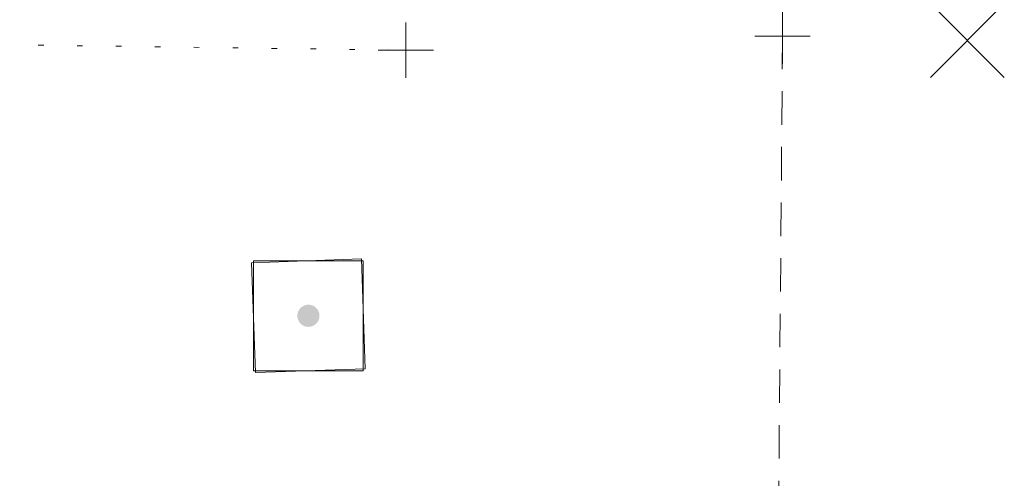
# Model space of a CAD drawing. Extents: x 146022 to 147316, y 438423 to 438809.
# Tile 19 of 256: x 146911 to 146929, y 438603 to 438611. Entities that reach past the tile are written whole.
import ezdxf

# ---------------------------------------------------------------- set-up
doc = ezdxf.new("R2010")
doc.units = 0
doc.header["$MEASUREMENT"] = 0
doc.linetypes.add('DGN Style 1', pattern=[0.6026886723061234, 0.001002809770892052, -0.6016858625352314])
doc.linetypes.add('DGN Style 2', pattern=[1.0028097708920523, 0.6016858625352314, -0.4011239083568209])
for name, color, linetype, lineweight in [('DR_X_Erosion_Control', 7, 'DGN Style 1', 0), ('SV_P_Control_Cells_Set', 7, 'Continuous', 0), ('SV_X_Random_Point (Construction)', 7, 'Continuous', 0), ('SV_X_Toe_of_Slope', 193, 'DGN Style 2', 0)]:
    doc.layers.add(name, color=color, linetype=linetype, lineweight=lineweight)
doc.layers.add('SV_X_Shot_Marker (Construction)', color=40, linetype='Continuous', lineweight=0, transparency=0.5)

# ---------------------------------------------------------------- blocks, each defined once
blk = doc.blocks.new('HUBTS_7')
at = {"layer": 'SV_P_Control_Cells_Set', "linetype": 'Continuous', "lineweight": 0}
h = blk.add_hatch(color=52, dxfattribs=at)
edge = h.paths.add_edge_path()
edge.add_arc((-3.637978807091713e-12, -3.069544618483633e-12), 0.01, 0, 360)
at = {"layer": 'SV_P_Control_Cells_Set', "color": 52, "linetype": 'Continuous', "lineweight": 13, "flags": 128}
blk.add_lwpolyline([(-0.04950000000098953, 0.04958333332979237), (0.04950000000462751, 0.04958333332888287), (0.04949999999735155, -0.0495000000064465), (-0.04950000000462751, -0.049500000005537), (-0.04950000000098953, 0.04958333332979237)], dxfattribs=at)
blk = doc.blocks.new('SVPT_831')
at = {"layer": 'SV_X_Shot_Marker (Construction)', "transparency": 33554495}
for p, q in [((-9.094947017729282e-13, 0.02500000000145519), (-9.094947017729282e-13, -0.02500000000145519)), ((-0.0250000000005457, 0), (0.0249999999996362, 0))]:
    blk.add_line(p, q, dxfattribs=at)
blk.add_point((-9.094947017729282e-13, 0), dxfattribs=at)
blk = doc.blocks.new('X_84')
at = {"layer": 'SV_X_Random_Point (Construction)', "color": 7, "linetype": 'Continuous', "lineweight": 0, "transparency": 33554559}
for p, q in [((-0.03333333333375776, -0.03337499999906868), (0.03333333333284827, 0.03337500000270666)), ((-0.03333333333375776, 0.03337500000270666), (0.03333333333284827, -0.03337499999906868))]:
    blk.add_line(p, q, dxfattribs=at)
blk = doc.blocks.new('SVPT_889')
at = {"layer": 'SV_X_Shot_Marker (Construction)', "transparency": 33554495}
for p, q in [((0, 0.02499999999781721), (0, -0.02500000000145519)), ((-0.0249999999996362, 0), (0.0249999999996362, 0))]:
    blk.add_line(p, q, dxfattribs=at)
blk.add_point((0, 0), dxfattribs=at)
blk = doc.blocks.new('HUBTS_18')
at = {"layer": 'SV_P_Control_Cells_Set', "linetype": 'Continuous', "lineweight": 0}
h = blk.add_hatch(color=52, dxfattribs=at)
edge = h.paths.add_edge_path()
edge.add_arc((0, -3.637978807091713e-12), 0.01, 0, 360)
at = {"layer": 'SV_P_Control_Cells_Set', "color": 52, "linetype": 'Continuous', "lineweight": 13, "flags": 128}
blk.add_lwpolyline([(-0.04950000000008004, 0.04958333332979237), (0.04949999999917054, 0.04958333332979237), (0.04949999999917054, -0.04950000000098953), (-0.04950000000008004, -0.04950000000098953), (-0.04950000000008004, 0.04958333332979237)], dxfattribs=at)

msp = doc.modelspace()

# ---------------------------------------------------------------- linework, layer by layer
at = {"layer": 'DR_X_Erosion_Control'}
msp.add_polyline3d([(146888.18, 438644.847, 1134.894), (146888.695, 438612.638, 1133.523), (146888.843, 438610.802, 1134.398), (146917.926, 438610.399, 1120.948), (146917.925, 438646.276, 1120.11)], close=True, dxfattribs=at)
at = {"layer": 'SV_X_Toe_of_Slope', "extrusion": (-0.3489802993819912, -0.01184725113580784, 0.9370551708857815), "elevation": -55421.56193788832, "flags": 128}
msp.add_lwpolyline([(-433338.5539003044, 151930.4826431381), (-433358.2968222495, 151932.1322158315), (-433373.1690791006, 151932.8023547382)], dxfattribs=at)

# ---------------------------------------------------------------- block references
at = {"layer": 'SV_P_Control_Cells_Set', "color": 52, "linetype": 'Continuous', "lineweight": 13, "xscale": 19.99999999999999, "yscale": 19.99999999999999, "zscale": 19.99999999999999, "rotation": 272.0282804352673}
msp.add_blockref('HUBTS_7', (146916.1679999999, 438605.614, 1121.593), dxfattribs=at)
at = {"layer": 'SV_P_Control_Cells_Set', "color": 52, "linetype": 'Continuous', "lineweight": 13, "xscale": 20, "yscale": 20, "zscale": 20}
msp.add_blockref('HUBTS_18', (146916.168, 438605.614, 1121.593), dxfattribs=at)
at = {"layer": 'SV_X_Random_Point (Construction)', "color": 7, "linetype": 'Continuous', "lineweight": 0, "transparency": 33554559, "xscale": 20, "yscale": 20, "zscale": 20}
msp.add_blockref('X_84', (146928.049, 438610.576, 1118.366), dxfattribs=at)
at = {"layer": 'SV_X_Shot_Marker (Construction)', "transparency": 33554495, "xscale": 20, "yscale": 20, "zscale": 20}
for name, p in [('SVPT_831', (146924.717, 438610.653, 1119.038)), ('SVPT_889', (146917.926, 438610.399, 1120.948))]:
    msp.add_blockref(name, p, dxfattribs=at)

doc.saveas('drawing.dxf')
